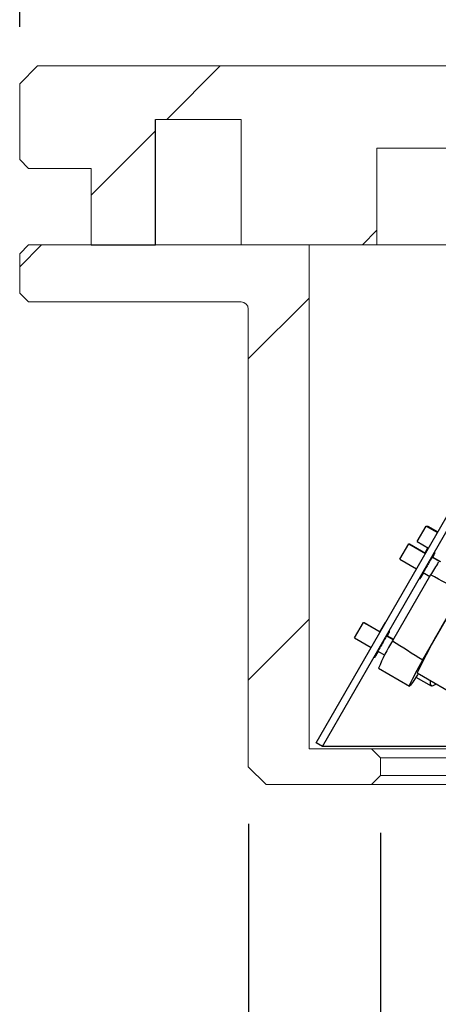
# Model space of a CAD drawing. Header units: millimetres. Extents: x -201 to 202, y 143 to 428.
# Tile 5 of 19: x 55 to 61, y 314 to 328. Entities that reach past the tile are written whole.
import ezdxf

# ---------------------------------------------------------------- set-up
doc = ezdxf.new("R2010")
doc.units = ezdxf.units.MM
doc.header["$LTSCALE"] = 0.25
doc.layers.get('0').update_dxf_attribs({"lineweight": 30})
for name, color, linetype, lineweight in [('BASE', 7, 'Continuous', 20), ('COVER', 7, 'Continuous', 20), ('DIMENSION', 6, 'Continuous', 9)]:
    doc.layers.add(name, color=color, linetype=linetype, lineweight=lineweight)
doc.layers.add('PCB ASSY', color=7, linetype='Continuous')
doc.styles.add('VS Standard', font='msgothic.ttc', dxfattribs={"height": 3})
doc.dimstyles.new('VS Standard x0.5', dxfattribs={"dimtxt": 3, "dimasz": 3, "dimexe": 0.5, "dimexo": 0.8, "dimgap": 0.5, "dimtad": 3, "dimlfac": 2, "dimrnd": 0.0001, "dimzin": 9, "dimdsep": 46, "dimtxsty": 'VS Standard', "dimcen": 0, "dimaunit": 1, "dimadec": 0, "dimazin": 2, "dimtfac": 1, "dimtmove": 0, "dimatfit": 3, "dimfxl": 1, "dimtolj": 1, "dimtzin": 0, "dimarcsym": 0})
pattern_1 = [(45, (-141.3893, 164.1277), (-2.245064, 2.245064), [])]

# ---------------------------------------------------------------- blocks, each defined once
blk = doc.blocks.new('*D324')
at = {"layer": 'Defpoints', "color": 0}
for p in [(115.067, 346.794), (55.067, 327.22), (115.067, 327.22)]:
    blk.add_point(p, dxfattribs=at)
at = {"layer": 'DIMENSION', "color": 0, "lineweight": -2}
for p, q in [((55.067, 328.02), (55.067, 347.294)), ((115.067, 328.02), (115.067, 347.294)), ((58.067, 346.794), (112.067, 346.794))]:
    blk.add_line(p, q, dxfattribs=at)
at = {"layer": 'DIMENSION', "color": 0}
for points in [[(58.067, 347.294), (58.067, 346.294), (55.067, 346.794)], [(112.067, 346.294), (112.067, 347.294), (115.067, 346.794)]]:
    blk.add_solid(points, dxfattribs=at)
at = {"layer": 'DIMENSION', "color": 0, "insert": (85.067, 349.039), "char_height": 3, "attachment_point": 5, "style": 'VS Standard'}
blk.add_mtext('\\A1;φ\\A1;120', dxfattribs=at)
blk = doc.blocks.new('*D326')
at = {"layer": 'Defpoints', "color": 0}
for p in [(60.985, 319.642), (59.992, 317.42), (110.142, 317.42), (91.158, 307.833), (93.307, 300.97)]:
    blk.add_point(p, dxfattribs=at)
at = {"layer": 'DIMENSION', "color": 0, "lineweight": -2}
blk.add_arc((64.83, 317.42), 28.02, 336.1242, 353.8626, dxfattribs=at)
at = {"layer": 'DIMENSION', "color": 0}
for points in [[(93.188, 314.398), (92.19, 314.451), (92.849, 317.42)], [(90.006, 306.306), (90.897, 305.853), (89.092, 303.405)]]:
    blk.add_solid(points, dxfattribs=at)
at = {"layer": 'DIMENSION', "color": 0, "insert": (89.911, 310.697), "char_height": 3, "attachment_point": 5, "rotation": 74.9934, "style": 'VS Standard'}
blk.add_mtext('\\A1;30%%d', dxfattribs=at)
blk = doc.blocks.new('*D327')
at = {"layer": 'Defpoints', "color": 0}
for p in [(60.117, 317.545), (110.017, 317.545), (110.017, 296.291)]:
    blk.add_point(p, dxfattribs=at)
at = {"layer": 'DIMENSION', "color": 0, "lineweight": -2}
for p, q in [((60.117, 316.745), (60.117, 295.791)), ((110.017, 316.745), (110.017, 295.791)), ((63.117, 296.291), (107.017, 296.291))]:
    blk.add_line(p, q, dxfattribs=at)
at = {"layer": 'DIMENSION', "color": 0}
for points in [[(63.117, 296.791), (63.117, 295.791), (60.117, 296.291)], [(107.017, 295.791), (107.017, 296.791), (110.017, 296.291)]]:
    blk.add_solid(points, dxfattribs=at)
at = {"layer": 'DIMENSION', "color": 0, "insert": (85.067, 298.534), "char_height": 3, "attachment_point": 5, "style": 'VS Standard'}
blk.add_mtext('\\A1;φ\\A1;99.8', dxfattribs=at)
blk = doc.blocks.new('*D328')
at = {"layer": 'Defpoints', "color": 0}
for p in [(58.267, 317.67), (111.867, 317.67), (111.867, 286.714)]:
    blk.add_point(p, dxfattribs=at)
at = {"layer": 'DIMENSION', "color": 0, "lineweight": -2}
for p, q in [((58.267, 316.87), (58.267, 286.214)), ((111.867, 316.87), (111.867, 286.214)), ((61.267, 286.714), (108.867, 286.714))]:
    blk.add_line(p, q, dxfattribs=at)
at = {"layer": 'DIMENSION', "color": 0}
for points in [[(61.267, 287.214), (61.267, 286.214), (58.267, 286.714)], [(108.867, 286.214), (108.867, 287.214), (111.867, 286.714)]]:
    blk.add_solid(points, dxfattribs=at)
at = {"layer": 'DIMENSION', "color": 0, "insert": (85.067, 288.959), "char_height": 3, "attachment_point": 5, "style": 'VS Standard'}
blk.add_mtext('\\A1;φ\\A1;107.2', dxfattribs=at)

msp = doc.modelspace()

# ---------------------------------------------------------------- hatches: boundary and pattern name
at = {"layer": 'BASE'}
h = msp.add_hatch(dxfattribs=at)
h.set_pattern_fill('ANSI31', color=256, style=0)
h.set_pattern_definition(pattern_1)
h.paths.add_polyline_path([(55.3166, 327.4703), (55.0666, 327.2203), (55.0666, 326.1603), (55.1916, 326.0353), (56.0666, 326.0353), (56.0666, 324.9703), (56.9666, 324.9703), (56.9666, 326.7203), (58.1666, 326.7203), (58.1666, 324.9703), (60.0666, 324.9703), (60.0666, 326.3203), (61.8166, 326.3203), (61.8166, 325.9953), (64.0066, 325.9953), (64.0066, 325.3453), (64.1316, 325.2203), (65.9416, 325.2203), (66.0666, 325.3453), (66.0666, 327.2203), (65.8166, 327.4703)], flags=0)
at = {"layer": 'COVER'}
h = msp.add_hatch(dxfattribs=at)
h.set_pattern_fill('ANSI31', color=256, style=0)
h.set_pattern_definition(pattern_1)
edge = h.paths.add_edge_path(flags=0)
edge.add_line((59.1166, 317.9203), (59.1166, 324.9703))
edge.add_line((59.1166, 324.9703), (55.1916, 324.9703))
edge.add_line((55.1916, 324.9703), (55.0666, 324.8453))
edge.add_line((55.0666, 324.8453), (55.0666, 324.2953))
edge.add_line((55.0666, 324.2953), (55.1916, 324.1703))
edge.add_line((55.1916, 324.1703), (58.1666, 324.1703))
edge.add_arc((58.1666, 324.0703), 0.1, 0, 90, ccw=False)
edge.add_line((58.2666, 324.0703), (58.2666, 317.6703))
edge.add_line((58.2666, 317.6703), (58.5166, 317.4203))
edge.add_line((58.5166, 317.4203), (59.9916, 317.4203))
edge.add_line((59.9916, 317.4203), (60.1166, 317.5453))
edge.add_line((60.1166, 317.5453), (60.1166, 317.7953))
edge.add_line((60.1166, 317.7953), (59.9916, 317.9203))
edge.add_line((59.9916, 317.9203), (59.1166, 317.9203))
at = {"layer": 'PCB ASSY'}
h = msp.add_hatch(dxfattribs=at)
h.set_pattern_fill('ANSI31', color=256, style=0)
h.set_pattern_definition(pattern_1)
h.paths.add_polyline_path([(63.83, 325.9953), (59.2166, 318.0047), (59.3032, 317.9547), (63.9166, 325.9453)], flags=0)

# ---------------------------------------------------------------- linework, layer by layer
at = {"color": 7, "linetype": 'Continuous', "lineweight": 25}
for p, q in [((56.9666, 324.9703), (56.9666, 326.7203)), ((56.0666, 324.9703), (56.9666, 324.9703)), ((59.3032, 317.9547), (59.2166, 318.0047))]:
    msp.add_line(p, q, dxfattribs=at)
at = {"layer": 'BASE'}
for p, q in [((55.0666, 327.2203), (55.3166, 327.4703)), ((65.8166, 327.4703), (55.3166, 327.4703)), ((55.0666, 327.2203), (55.0666, 326.1603)), ((58.1666, 326.7203), (56.9666, 326.7203)), ((58.1666, 326.7203), (58.1666, 324.9703)), ((60.0666, 324.9703), (60.0666, 326.3203)), ((60.0666, 326.3203), (61.8166, 326.3203)), ((55.1916, 326.0353), (55.0666, 326.1603)), ((55.1916, 326.0353), (56.0666, 326.0353)), ((56.0666, 326.0353), (56.0666, 324.9703)), ((55.0666, 324.8453), (55.1916, 324.9703)), ((58.1666, 324.9703), (60.0666, 324.9703)), ((63.2382, 324.9703), (60.0666, 324.9703))]:
    msp.add_line(p, q, dxfattribs=at)
at = {"layer": 'COVER'}
for p, q in [((55.1916, 324.9703), (59.1166, 324.9703)), ((59.1166, 324.9703), (59.1166, 317.9203)), ((55.0666, 324.2953), (55.0666, 324.8453)), ((55.1916, 324.1703), (55.0666, 324.2953)), ((58.1666, 324.1703), (55.1916, 324.1703)), ((58.2666, 317.6703), (58.2666, 324.0703)), ((59.1166, 317.9203), (59.9916, 317.9203)), ((59.9916, 317.9203), (60.1166, 317.7953)), ((59.9916, 317.9203), (110.1416, 317.9203)), ((110.0166, 317.7953), (60.1166, 317.7953)), ((60.1166, 317.7953), (60.1166, 317.5453)), ((58.5166, 317.4203), (58.2666, 317.6703)), ((59.9916, 317.4203), (58.5166, 317.4203)), ((60.1166, 317.5453), (59.9916, 317.4203)), ((110.1416, 317.4203), (59.9916, 317.4203)), ((60.1166, 317.5453), (110.0166, 317.5453))]:
    msp.add_line(p, q, dxfattribs=at)
msp.add_arc((58.1666, 324.0703), 0.1, 0, 90, dxfattribs=at)
at = {"layer": 'PCB ASSY'}
for p, q in [((59.2166, 318.0047), (63.83, 325.9953)), ((59.3032, 317.9547), (63.9166, 325.9453)), ((60.6304, 320.8197), (60.7548, 321.0362)), ((60.7548, 321.0362), (60.9136, 320.944)), ((60.7548, 321.0362), (60.7793, 321.0362)), ((60.7793, 321.0362), (60.9197, 320.9547)), ((60.3892, 320.572), (60.5141, 320.7885)), ((60.5141, 320.7885), (60.7463, 320.6543)), ((60.5141, 320.7885), (60.5223, 320.7885)), ((60.5223, 320.7885), (60.7484, 320.6579)), ((60.6304, 320.8197), (60.7887, 320.7278)), ((60.7408, 320.6623), (60.7808, 320.7324)), ((60.8398, 320.6003), (60.9469, 320.5385)), ((60.8417, 320.604), (60.955, 320.5385)), ((60.3892, 320.572), (60.6214, 320.4379)), ((60.8175, 320.3522), (60.2854, 319.4312)), ((60.7141, 320.3843), (60.8055, 320.3315)), ((60.7082, 319.163), (61.261, 320.12)), ((59.7545, 319.4722), (59.8794, 319.6887)), ((59.8794, 319.6887), (60.1114, 319.5546)), ((59.8794, 319.6887), (59.8876, 319.6887)), ((59.8876, 319.6887), (60.1135, 319.5582)), ((60.1123, 319.5589), (60.1862, 319.6887)), ((60.1862, 319.6887), (60.1881, 319.6875)), ((60.1862, 319.6887), (60.1888, 319.6887)), ((60.2052, 319.5005), (60.2954, 319.4484)), ((60.207, 319.5042), (60.2974, 319.4519)), ((59.7545, 319.4722), (59.9864, 319.3382)), ((60.0794, 319.2845), (60.1756, 319.2289)), ((60.0897, 319.0469), (60.5225, 318.7969)), ((60.6288, 318.9809), (61.8406, 318.2809)), ((60.6133, 318.9244), (60.8265, 318.7996)), ((110.83, 317.9547), (59.3032, 317.9547))]:
    msp.add_line(p, q, dxfattribs=at)
at = {"layer": 'PCB ASSY', "elevation": 0, "flags": 128}
for points in [[(60.6436, 318.9723), (60.6337, 318.9566), (60.5733, 318.8627), (60.5353, 318.8089), (60.5219, 318.7982), (60.5338, 318.831), (60.5702, 318.9057), (60.6294, 319.0183), (60.7082, 319.163)], [(60.8962, 318.8265), (60.8845, 318.8176), (60.8378, 318.7968), (60.8148, 318.8176), (60.8157, 318.8729)]]:
    msp.add_lwpolyline(points, dxfattribs=at)
at = {"layer": 'PCB ASSY'}
for centre, radius, start, end in [((72.7149, 313.1923), 13.8857, 148.10082, 148.96014), ((69.7598, 314.5751), 10.1384, 145.75789, 154.24211), ((62.4602, 318.0815), 2.5595, 148.17544, 157.84078)]:
    msp.add_arc(centre, radius, start, end, dxfattribs=at)
for start_param, end_param in [(5.6716159, 5.6977536), (0.5854317, 0.6115694)]:
    msp.add_ellipse((85.0666, 305.7303), major_axis=(-29.4131, 16.9908), ratio=0.0283356, start_param=start_param, end_param=end_param, dxfattribs=at)
for points, knots in [([(60.8474, 320.598), (60.8569, 320.6159), (60.8704, 320.6414), (60.8791, 320.6595), (60.8806, 320.6643), (60.8774, 320.6608), (60.8663, 320.6442), (60.8421, 320.6049), (60.8128, 320.5563), (60.7871, 320.5126), (60.7688, 320.4811), (60.7506, 320.4495), (60.7256, 320.4053), (60.6981, 320.3558), (60.676, 320.3147), (60.6678, 320.2979), (60.6656, 320.2929), (60.6667, 320.294), (60.6667, 320.294)], [0, 0, 0, 0, 0.1094919, 0.1559538, 0.1996753, 0.243422, 0.289955, 0.3996918, 0.509023, 0.5558498, 0.6000345, 0.6441361, 0.6907381, 0.7994252, 0.9087971, 0.9554819, 0.9995119, 1, 1, 1, 1]), ([(60.6697, 320.2972), (60.672, 320.3005), (60.6798, 320.3116), (60.6984, 320.3408), (60.7166, 320.3706), (60.7221, 320.3797)], [0, 0, 0, 0, 0.2287173, 0.7644021, 1, 1, 1, 1]), ([(60.2127, 319.4982), (60.2222, 319.5161), (60.2357, 319.5415), (60.2444, 319.5596), (60.246, 319.5644), (60.2428, 319.5609), (60.2317, 319.5444), (60.2074, 319.5051), (60.1782, 319.4565), (60.1524, 319.4128), (60.1341, 319.3813), (60.116, 319.3496), (60.0909, 319.3055), (60.0635, 319.256), (60.0413, 319.2149), (60.0331, 319.198), (60.031, 319.193), (60.032, 319.1941), (60.032, 319.1941)], [0, 0, 0, 0, 0.1094894, 0.1559531, 0.1996775, 0.243427, 0.2899619, 0.3996961, 0.5090317, 0.5558586, 0.6000423, 0.6441418, 0.6907409, 0.7994188, 0.9087985, 0.9554843, 0.9995143, 1, 1, 1, 1]), ([(60.0351, 319.1973), (60.0374, 319.2007), (60.0451, 319.2117), (60.0637, 319.241), (60.0819, 319.2707), (60.0874, 319.2798)], [0, 0, 0, 0, 0.22871912, 0.76443123, 1, 1, 1, 1])]:
    msp.add_open_spline(points, degree=3, knots=knots, dxfattribs=at)

# ---------------------------------------------------------------- dimensions: what is measured, and where the dimension line sits
at = {"layer": 'DIMENSION'}
for base, p1, p2, picture, middle in [((115.0666, 346.7945), (55.0666, 327.2203), (115.0666, 327.2203), '*D324', (85.0666, 346.7945)), ((111.8666, 286.7144), (58.2666, 317.6703), (111.8666, 317.6703), '*D328', (85.0666, 286.7144))]:
    dim = msp.add_linear_dim(base=base, p1=p1, p2=p2, text='φ\\A1;<>', dimstyle='VS Standard x0.5', dxfattribs=at)
    dim.commit()
    dim.dimension.update_dxf_attribs({"geometry": picture, "text_midpoint": middle, "dimtype": 160})
dim = msp.add_angular_dim_2l(base=(91.1582, 307.8329), line1=((110.1416, 317.4203), (59.9916, 317.4203)), line2=((60.9846, 319.6415), (93.3074, 300.9699)), dimstyle='VS Standard x0.5', override={"dimtad": 1}, dxfattribs=at)
dim.commit()
dim.dimension.update_dxf_attribs({"geometry": '*D326', "text_midpoint": (89.9106, 310.6968)})
dim = msp.add_linear_dim(base=(110.0166, 296.2906), p1=(60.1166, 317.5453), p2=(110.0166, 317.5453), text='φ\\A1;<>', dimstyle='VS Standard x0.5', dxfattribs=at)
dim.commit()
dim.dimension.update_dxf_attribs({"geometry": '*D327', "text_midpoint": (85.0666, 298.5342)})

doc.saveas('drawing.dxf')
